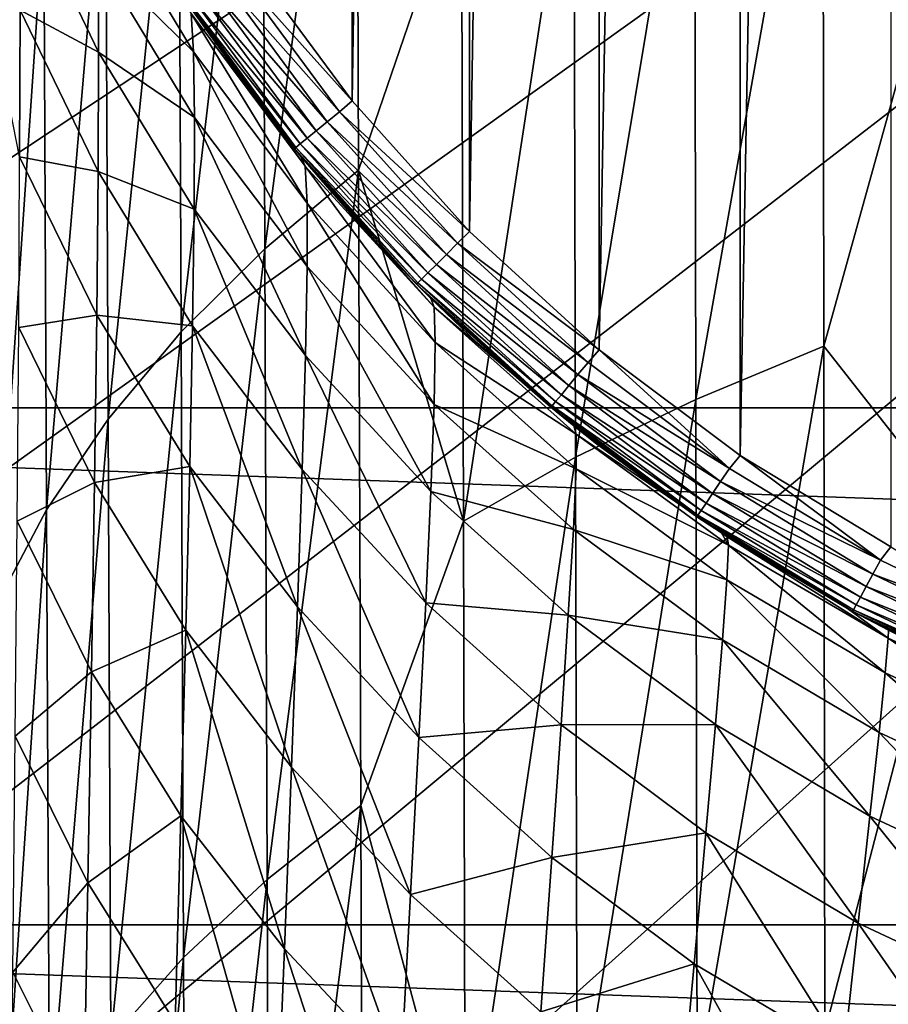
# Model space of a CAD drawing. Header units: metres. Extents: x -22 to 72, y -237 to 23.
# Tile 160 of 256: x -15.27 to -12.94, y -12.38 to -9.75. Entities that reach past the tile are written whole.
import ezdxf

# ---------------------------------------------------------------- set-up
doc = ezdxf.new("R2010")
doc.units = ezdxf.units.M
doc.layers.add('solid_509588_MEDIA_SW0001', color=7, linetype='CONTINUOUS')

msp = doc.modelspace()

# ---------------------------------------------------------------- linework, layer by layer
at = {"layer": 'solid_509588_MEDIA_SW0001'}
for points in [[(-13.339944, 10.910164, 132.943756), (-12.936608, 11.154256, 132.943756), (-13.339938, -10.910168, 132.943756)], [(-12.936608, 11.154256, 132.943756), (-12.936604, -11.154259, 132.943756), (-13.339938, -10.910168, 132.943756)], [(-13.71664, 10.628303, 132.943756), (-13.339944, 10.910164, 132.943756), (-13.716635, -10.628305, 132.943756)], [(-13.339944, 10.910164, 132.943756), (-13.339938, -10.910168, 132.943756), (-13.716635, -10.628305, 132.943756)], [(-14.063032, 10.311823, 132.943756), (-13.71664, 10.628303, 132.943756), (-14.063028, -10.311828, 132.943756)], [(-13.71664, 10.628303, 132.943756), (-13.716635, -10.628305, 132.943756), (-14.063028, -10.311828, 132.943756)], [(-14.376872, 9.963037, 132.943756), (-14.063032, 10.311823, 132.943756), (-14.376868, -9.963041, 132.943756)], [(-14.063032, 10.311823, 132.943756), (-14.063028, -10.311828, 132.943756), (-14.376868, -9.963041, 132.943756)], [(-14.376872, 9.963037, 132.943756), (-14.376868, -9.963041, 132.943756), (-14.655862, -9.584217, 132.943756)], [(-18.437321, -9.47928, 132.530869), (-18.078817, -10.146324, 132.530869), (0, 0, 132.892746)], [(-18.078817, -10.146324, 132.530869), (-17.696192, -10.79983, 132.530869), (0, 0, 132.892746)], [(-17.696192, -10.79983, 132.530869), (-17.289955, -11.438926, 132.530869), (0, 0, 132.892746)], [(-17.289955, -11.438926, 132.530869), (-16.860647, -12.062758, 132.530869), (0, 0, 132.892746)], [(-16.860647, -12.062758, 132.530869), (-16.408842, -12.670496, 132.530869), (0, 0, 132.892746)], [(-16.408842, -12.670496, 132.530869), (-15.935143, -13.261327, 132.530869), (0, 0, 132.892746)], [(-15.935143, -13.261327, 132.530869), (-15.440181, -13.834463, 132.530869), (0, 0, 132.892746)], [(-15.440181, -13.834463, 132.530869), (-14.924617, -14.38914, 132.530869), (0, 0, 132.892746)], [(-14.924617, -14.38914, 132.530869), (-14.38914, -14.924617, 132.530869), (0, 0, 132.892746)], [(-14.38914, -14.924617, 132.530869), (-13.834463, -15.440181, 132.530869), (0, 0, 132.892746)], [(-13.834463, -15.440181, 132.530869), (-13.261327, -15.935143, 132.530869), (0, 0, 132.892746)], [(-13.261327, -15.935143, 132.530869), (-12.670495, -16.408842, 132.530869), (0, 0, 132.892746)], [(-14.364878, -8.504751, 281.397705), (-14.616503, -8.726353, 281.209808), (-14.610191, -10.357885, 282.291656)], [(-14.359217, -10.148203, 282.493195), (-14.364878, -8.504751, 281.397705), (-14.610191, -10.357885, 282.291656)], [(-14.084499, -9.344161, 282.283844), (-14.364878, -8.504751, 281.397705), (-14.359217, -10.148203, 282.493195)], [(-14.616503, -8.726353, 281.209808), (-14.840764, -8.960969, 281.006531), (-14.833904, -10.579946, 282.074371)], [(-14.610191, -10.357885, 282.291656), (-14.616503, -8.726353, 281.209808), (-14.833904, -10.579946, 282.074371)], [(-13.119015, -8.846431, 282.731628), (-13.461451, -8.997644, 282.600677), (-13.458023, -10.760227, 283.717346)], [(-13.116444, -10.618416, 283.859161), (-13.119015, -8.846431, 282.731628), (-13.458023, -10.760227, 283.717346)], [(-12.758285, -9.328043, 283.251343), (-13.119015, -8.846431, 282.731628), (-13.116444, -10.618416, 283.859161)], [(-14.840764, -8.960969, 281.006531), (-15.036029, -9.20708, 280.78833), (-15.028735, -10.812938, 281.841888)], [(-14.833904, -10.579946, 282.074371), (-14.840764, -8.960969, 281.006531), (-15.028735, -10.812938, 281.841888)], [(-13.461451, -8.997644, 282.600677), (-13.783942, -9.162136, 282.450134), (-13.779668, -10.914603, 283.555389)], [(-13.458023, -10.760227, 283.717346), (-13.461451, -8.997644, 282.600677), (-13.779668, -10.914603, 283.555389)], [(-13.783942, -9.162136, 282.450134), (-14.084499, -9.344161, 282.283844), (-14.079416, -11.085575, 283.37677)], [(-13.779668, -10.914603, 283.555389), (-13.783942, -9.162136, 282.450134), (-14.079416, -11.085575, 283.37677)], [(-15.036029, -9.20708, 280.78833), (-15.200833, -9.462982, 280.555878), (-15.193222, -11.055246, 281.595062)], [(-15.028735, -10.812938, 281.841888), (-15.036029, -9.20708, 280.78833), (-15.193222, -11.055246, 281.595062)], [(-15.428912, -9.284578, 251.440598), (-15.264155, -9.720826, 251.34314), (-15.265137, -10.112972, 252.5336)], [(-12.756582, -11.075917, 284.329437), (-12.758285, -9.328043, 283.251343), (-13.116444, -10.618416, 283.859161)], [(19.747696, -10.783265), (-19.747696, -10.783265), (-20.466829, -9.346505)], [(20.466829, -9.346505), (19.747696, -10.783265), (-20.466829, -9.346505)], [(-14.079416, -11.085575, 283.37677), (-14.084499, -9.344161, 282.283844), (-14.359217, -10.148203, 282.493195)], [(-15.264937, -9.395018, 250.151642), (-15.0554, -9.582294, 248.921783), (-15.05402, -9.833014, 250.092926)], [(-15.264155, -9.720826, 251.34314), (-15.264937, -9.395018, 250.151642), (-15.05402, -9.833014, 250.092926)], [(-15.059694, -9.402173, 247.756821), (-14.80711, -9.729516, 246.590927), (-14.800343, -9.832531, 247.729492)], [(-15.0554, -9.582294, 248.921783), (-15.059694, -9.402173, 247.756821), (-14.800343, -9.832531, 247.729492)], [(-15.200833, -9.462982, 280.555878), (-15.333931, -9.726821, 280.31015), (-15.326115, -11.305114, 281.334991)], [(-15.193222, -11.055246, 281.595062), (-15.200833, -9.462982, 280.555878), (-15.326115, -11.305114, 281.334991)], [(-15.0554, -9.582294, 248.921783), (-14.800343, -9.832531, 247.729492), (-14.797622, -10.007652, 248.877823)], [(-15.05402, -9.833014, 250.092926), (-15.0554, -9.582294, 248.921783), (-14.797622, -10.007652, 248.877823)], [(-14.690636, -9.612301, 132.948761), (-14.655862, -9.584217, 132.943756), (-14.376868, -9.963041, 132.943756)], [(-14.725875, -9.635723, 132.963577), (-14.690636, -9.612301, 132.948761), (-14.410455, -9.992276, 132.948761)], [(-14.410455, -9.992276, 132.948761), (-14.690636, -9.612301, 132.948761), (-14.376868, -9.963041, 132.943756)], [(-14.757481, -9.656731, 132.987442), (-14.725875, -9.635723, 132.963577), (-14.443247, -10.019017, 132.963577)], [(-14.443247, -10.019017, 132.963577), (-14.725875, -9.635723, 132.963577), (-14.410455, -9.992276, 132.948761)], [(-14.803705, -9.687455, 133.057129), (-14.783866, -9.674269, 133.019165), (-14.497211, -10.063024, 133.019165)], [(-14.783866, -9.674269, 133.019165), (-14.757481, -9.656731, 132.987442), (-14.472658, -10.043001, 132.987442)], [(-14.497211, -10.063024, 133.019165), (-14.783866, -9.674269, 133.019165), (-14.472658, -10.043001, 132.987442)], [(-14.472658, -10.043001, 132.987442), (-14.757481, -9.656731, 132.987442), (-14.443247, -10.019017, 132.963577)], [(-14.527114, -10.087409, 133.099472), (-14.820135, -9.698376, 133.143753), (-14.816001, -9.695627, 133.099472)], [(-14.81869, -9.700549, 245.465988), (-14.820135, -9.698376, 133.143753), (-14.530961, -10.090547, 133.143753)], [(-14.527114, -10.087409, 133.099472), (-14.530961, -10.090547, 133.143753), (-14.820135, -9.698376, 133.143753)], [(-14.606797, -9.995203, 245.455734), (-14.81869, -9.700549, 245.465988), (-14.530961, -10.090547, 133.143753)], [(-14.50233, -10.137389, 246.562408), (-14.81869, -9.700549, 245.465988), (-14.606797, -9.995203, 245.455734)], [(-14.80711, -9.729516, 246.590927), (-14.81869, -9.700549, 245.465988), (-14.50233, -10.137389, 246.562408)], [(-14.816001, -9.695627, 133.099472), (-14.803705, -9.687455, 133.057129), (-14.515672, -10.078078, 133.057129)], [(-14.527114, -10.087409, 133.099472), (-14.816001, -9.695627, 133.099472), (-14.515672, -10.078078, 133.057129)], [(-14.515672, -10.078078, 133.057129), (-14.803705, -9.687455, 133.057129), (-14.497211, -10.063024, 133.019165)], [(-15.265137, -10.112972, 252.5336), (-15.264155, -9.720826, 251.34314), (-15.055321, -10.151637, 251.266815)], [(-15.264155, -9.720826, 251.34314), (-15.05402, -9.833014, 250.092926), (-15.055321, -10.151637, 251.266815)], [(-14.80711, -9.729516, 246.590927), (-14.50233, -10.137389, 246.562408), (-14.497149, -10.235849, 247.686127)], [(-14.800343, -9.832531, 247.729492), (-14.80711, -9.729516, 246.590927), (-14.497149, -10.235849, 247.686127)], [(-15.055321, -10.151637, 251.266815), (-15.05402, -9.833014, 250.092926), (-14.798647, -10.252229, 250.032547)], [(-15.05402, -9.833014, 250.092926), (-14.797622, -10.007652, 248.877823), (-14.798647, -10.252229, 250.032547)], [(-14.800343, -9.832531, 247.729492), (-14.497149, -10.235849, 247.686127), (-14.496934, -10.405387, 248.819717)], [(-14.797622, -10.007652, 248.877823), (-14.800343, -9.832531, 247.729492), (-14.496934, -10.405387, 248.819717)], [(-14.410455, -9.992276, 132.948761), (-14.376868, -9.963041, 132.943756), (-14.063028, -10.311828, 132.943756)], [(-14.443247, -10.019017, 132.963577), (-14.410455, -9.992276, 132.948761), (-14.094619, -10.343175, 132.948761)], [(-14.094619, -10.343175, 132.948761), (-14.410455, -9.992276, 132.948761), (-14.063028, -10.311828, 132.943756)], [(-14.798647, -10.252229, 250.032547), (-14.797622, -10.007652, 248.877823), (-14.501316, -10.643394, 249.959839)], [(-14.797622, -10.007652, 248.877823), (-14.496934, -10.405387, 248.819717), (-14.501316, -10.643394, 249.959839)], [(-14.513696, -10.111602, 245.451523), (-14.606797, -9.995203, 245.455734), (-14.530961, -10.090547, 133.143753)], [(-14.50233, -10.137389, 246.562408), (-14.606797, -9.995203, 245.455734), (-14.513696, -10.111602, 245.451523)], [(-14.497211, -10.063024, 133.019165), (-14.472658, -10.043001, 132.987442), (-14.151589, -10.399714, 132.987442)], [(-14.472658, -10.043001, 132.987442), (-14.443247, -10.019017, 132.963577), (-14.124652, -10.372981, 132.963577)], [(-14.151589, -10.399714, 132.987442), (-14.472658, -10.043001, 132.987442), (-14.124652, -10.372981, 132.963577)], [(-14.124652, -10.372981, 132.963577), (-14.443247, -10.019017, 132.963577), (-14.094619, -10.343175, 132.948761)], [(-14.515672, -10.078078, 133.057129), (-14.497211, -10.063024, 133.019165), (-14.174077, -10.422031, 133.019165)], [(-14.174077, -10.422031, 133.019165), (-14.497211, -10.063024, 133.019165), (-14.151589, -10.399714, 132.987442)], [(-14.201464, -10.449212, 133.099472), (-14.530961, -10.090547, 133.143753), (-14.527114, -10.087409, 133.099472)], [(-14.513696, -10.111602, 245.451523), (-14.530961, -10.090547, 133.143753), (-14.204988, -10.452709, 133.143753)], [(-14.201464, -10.449212, 133.099472), (-14.204988, -10.452709, 133.143753), (-14.530961, -10.090547, 133.143753)], [(-14.527114, -10.087409, 133.099472), (-14.515672, -10.078078, 133.057129), (-14.190985, -10.438811, 133.057129)], [(-14.201464, -10.449212, 133.099472), (-14.527114, -10.087409, 133.099472), (-14.190985, -10.438811, 133.057129)], [(-14.190985, -10.438811, 133.057129), (-14.515672, -10.078078, 133.057129), (-14.174077, -10.422031, 133.019165)], [(-15.267714, -10.568717, 253.719543), (-15.265137, -10.112972, 252.5336), (-15.05907, -10.535471, 252.440033)], [(-15.265137, -10.112972, 252.5336), (-15.055321, -10.151637, 251.266815), (-15.05907, -10.535471, 252.440033)], [(-14.340028, -10.311209, 245.445404), (-14.513696, -10.111602, 245.451523), (-14.204988, -10.452709, 133.143753)], [(-14.157189, -10.513659, 246.542145), (-14.513696, -10.111602, 245.451523), (-14.340028, -10.311209, 245.445404)], [(-14.50233, -10.137389, 246.562408), (-14.513696, -10.111602, 245.451523), (-14.157189, -10.513659, 246.542145)], [(-14.359217, -10.148203, 282.493195), (-14.610191, -10.357885, 282.291656), (-14.603914, -12.04218, 283.300507)], [(-14.353565, -11.845163, 283.515289), (-14.359217, -10.148203, 282.493195), (-14.603914, -12.04218, 283.300507)], [(-14.50233, -10.137389, 246.562408), (-14.157189, -10.513659, 246.542145), (-14.154472, -10.608626, 247.652191)], [(-14.497149, -10.235849, 247.686127), (-14.50233, -10.137389, 246.562408), (-14.154472, -10.608626, 247.652191)], [(-14.079416, -11.085575, 283.37677), (-14.359217, -10.148203, 282.493195), (-14.353565, -11.845163, 283.515289)], [(-15.05907, -10.535471, 252.440033), (-15.055321, -10.151637, 251.266815), (-14.80312, -10.563614, 251.190277)], [(-15.055321, -10.151637, 251.266815), (-14.798647, -10.252229, 250.032547), (-14.80312, -10.563614, 251.190277)], [(-14.80312, -10.563614, 251.190277), (-14.798647, -10.252229, 250.032547), (-14.509927, -10.947268, 251.103134)], [(-14.798647, -10.252229, 250.032547), (-14.501316, -10.643394, 249.959839), (-14.509927, -10.947268, 251.103134)], [(-14.497149, -10.235849, 247.686127), (-14.154472, -10.608626, 247.652191), (-14.157638, -10.77364, 248.772079)], [(-14.496934, -10.405387, 248.819717), (-14.497149, -10.235849, 247.686127), (-14.157638, -10.77364, 248.772079)], [(-14.16653, -10.491041, 245.44397), (-14.340028, -10.311209, 245.445404), (-14.204988, -10.452709, 133.143753)], [(-14.157189, -10.513659, 246.542145), (-14.340028, -10.311209, 245.445404), (-14.16653, -10.491041, 245.44397)], [(-14.094619, -10.343175, 132.948761), (-14.063028, -10.311828, 132.943756), (-13.716635, -10.628305, 132.943756)], [(-14.610191, -10.357885, 282.291656), (-14.833904, -10.579946, 282.074371), (-14.827108, -12.250896, 283.06958)], [(-14.603914, -12.04218, 283.300507), (-14.610191, -10.357885, 282.291656), (-14.827108, -12.250896, 283.06958)], [(-14.124652, -10.372981, 132.963577), (-14.094619, -10.343175, 132.948761), (-13.746128, -10.661666, 132.948761)], [(-13.746128, -10.661666, 132.948761), (-14.094619, -10.343175, 132.948761), (-13.716635, -10.628305, 132.943756)], [(-14.151589, -10.399714, 132.987442), (-14.124652, -10.372981, 132.963577), (-13.773117, -10.694253, 132.963577)], [(-13.773117, -10.694253, 132.963577), (-14.124652, -10.372981, 132.963577), (-13.746128, -10.661666, 132.948761)], [(-14.501316, -10.643394, 249.959839), (-14.496934, -10.405387, 248.819717), (-14.16625, -11.006137, 249.898483)], [(-14.496934, -10.405387, 248.819717), (-14.157638, -10.77364, 248.772079), (-14.16625, -11.006137, 249.898483)], [(-14.174077, -10.422031, 133.019165), (-14.151589, -10.399714, 132.987442), (-13.797324, -10.723482, 132.987442)], [(-13.797324, -10.723482, 132.987442), (-14.151589, -10.399714, 132.987442), (-13.773117, -10.694253, 132.963577)], [(-14.201464, -10.449212, 133.099472), (-14.190985, -10.438811, 133.057129), (-13.832727, -10.766229, 133.057129)], [(-14.190985, -10.438811, 133.057129), (-14.174077, -10.422031, 133.019165), (-13.817533, -10.747882, 133.019165)], [(-13.832727, -10.766229, 133.057129), (-14.190985, -10.438811, 133.057129), (-13.817533, -10.747882, 133.019165)], [(-13.817533, -10.747882, 133.019165), (-14.174077, -10.422031, 133.019165), (-13.797324, -10.723482, 132.987442)], [(-13.842144, -10.777598, 133.099472), (-14.204988, -10.452709, 133.143753), (-14.201464, -10.449212, 133.099472)], [(-14.16653, -10.491041, 245.44397), (-14.204988, -10.452709, 133.143753), (-13.845311, -10.781423, 133.143753)], [(-13.842144, -10.777598, 133.099472), (-13.845311, -10.781423, 133.143753), (-14.204988, -10.452709, 133.143753)], [(-13.842144, -10.777598, 133.099472), (-14.201464, -10.449212, 133.099472), (-13.832727, -10.766229, 133.057129)], [(-14.043142, -10.608618, 245.445129), (-14.16653, -10.491041, 245.44397), (-13.845311, -10.781423, 133.143753)], [(-13.784199, -10.831229, 245.453583), (-14.16653, -10.491041, 245.44397), (-14.043142, -10.608618, 245.445129)], [(-14.157189, -10.513659, 246.542145), (-14.16653, -10.491041, 245.44397), (-13.784199, -10.831229, 245.453583)], [(-14.157189, -10.513659, 246.542145), (-13.784199, -10.831229, 245.453583), (-13.777663, -10.852748, 246.538269)], [(-14.154472, -10.608626, 247.652191), (-14.157189, -10.513659, 246.542145), (-13.777663, -10.852748, 246.538269)], [(-15.267714, -10.568717, 253.719543), (-15.05907, -10.535471, 252.440033), (-15.065033, -10.981828, 253.609192)], [(-15.065033, -10.981828, 253.609192), (-15.05907, -10.535471, 252.440033), (-14.810738, -10.939162, 252.347626)], [(-15.05907, -10.535471, 252.440033), (-14.80312, -10.563614, 251.190277), (-14.810738, -10.939162, 252.347626)], [(-15.271717, -11.085325, 254.897568), (-15.267714, -10.568717, 253.719543), (-15.065033, -10.981828, 253.609192)], [(-14.810738, -10.939162, 252.347626), (-14.80312, -10.563614, 251.190277), (-14.522399, -11.314407, 252.246246)], [(-14.80312, -10.563614, 251.190277), (-14.509927, -10.947268, 251.103134), (-14.522399, -11.314407, 252.246246)], [(-14.833904, -10.579946, 282.074371), (-15.028735, -10.812938, 281.841888), (-15.02154, -12.469942, 282.823242)], [(-14.827108, -12.250896, 283.06958), (-14.833904, -10.579946, 282.074371), (-15.02154, -12.469942, 282.823242)], [(-14.157638, -10.77364, 248.772079), (-14.154472, -10.608626, 247.652191), (-13.778161, -10.945967, 247.635529)], [(-14.154472, -10.608626, 247.652191), (-13.777663, -10.852748, 246.538269), (-13.778161, -10.945967, 247.635529)], [(-13.784199, -10.831229, 245.453583), (-14.043142, -10.608618, 245.445129), (-13.845311, -10.781423, 133.143753)], [(-13.116444, -10.618416, 283.859161), (-13.458023, -10.760227, 283.717346), (-13.454556, -12.580302, 284.753174)], [(-13.113824, -12.448462, 284.905426), (-13.116444, -10.618416, 283.859161), (-13.454556, -12.580302, 284.753174)], [(-12.756582, -11.075917, 284.329437), (-13.116444, -10.618416, 283.859161), (-13.113824, -12.448462, 284.905426)], [(-14.509927, -10.947268, 251.103134), (-14.501316, -10.643394, 249.959839), (-14.179874, -11.303556, 251.028091)], [(-14.501316, -10.643394, 249.959839), (-14.16625, -11.006137, 249.898483), (-14.179874, -11.303556, 251.028091)], [(-13.368291, -10.944723, 132.948761), (-13.746128, -10.661666, 132.948761), (-13.716635, -10.628305, 132.943756)], [(-13.368291, -10.944723, 132.948761), (-13.716635, -10.628305, 132.943756), (-13.339938, -10.910168, 132.943756)], [(-13.773117, -10.694253, 132.963577), (-13.746128, -10.661666, 132.948761), (-13.368291, -10.944723, 132.948761)], [(-13.797324, -10.723482, 132.987442), (-13.773117, -10.694253, 132.963577), (-13.39198, -10.979783, 132.963577)], [(-13.39198, -10.979783, 132.963577), (-13.773117, -10.694253, 132.963577), (-13.368291, -10.944723, 132.948761)], [(-13.817533, -10.747882, 133.019165), (-13.797324, -10.723482, 132.987442), (-13.413227, -11.01123, 132.987442)], [(-13.413227, -11.01123, 132.987442), (-13.797324, -10.723482, 132.987442), (-13.39198, -10.979783, 132.963577)], [(-13.832727, -10.766229, 133.057129), (-13.817533, -10.747882, 133.019165), (-13.430964, -11.03748, 133.019165)], [(-13.430964, -11.03748, 133.019165), (-13.817533, -10.747882, 133.019165), (-13.413227, -11.01123, 132.987442)], [(-14.16625, -11.006137, 249.898483), (-14.157638, -10.77364, 248.772079), (-13.785442, -11.108149, 248.742386)], [(-14.157638, -10.77364, 248.772079), (-13.778161, -10.945967, 247.635529), (-13.785442, -11.108149, 248.742386)], [(-13.452567, -11.069452, 133.099472), (-13.845311, -10.781423, 133.143753), (-13.842144, -10.777598, 133.099472)], [(-13.842144, -10.777598, 133.099472), (-13.832727, -10.766229, 133.057129), (-13.444302, -11.057219, 133.057129)], [(-13.452567, -11.069452, 133.099472), (-13.842144, -10.777598, 133.099472), (-13.444302, -11.057219, 133.057129)], [(-13.444302, -11.057219, 133.057129), (-13.832727, -10.766229, 133.057129), (-13.430964, -11.03748, 133.019165)], [(-13.458023, -10.760227, 283.717346), (-13.779668, -10.914603, 283.555389), (-13.775365, -12.723952, 284.580231)], [(-13.454556, -12.580302, 284.753174), (-13.458023, -10.760227, 283.717346), (-13.775365, -12.723952, 284.580231)], [(18.928516, -12.163916), (-18.928516, -12.163916), (-19.747696, -10.783265)], [(19.747696, -10.783265), (18.928516, -12.163916), (-19.747696, -10.783265)], [(-13.784199, -10.831229, 245.453583), (-13.845311, -10.781423, 133.143753), (-13.455346, -11.073565, 133.143753)], [(-13.452567, -11.069452, 133.099472), (-13.455346, -11.073565, 133.143753), (-13.845311, -10.781423, 133.143753)], [(-15.028735, -10.812938, 281.841888), (-15.193222, -11.055246, 281.595062), (-15.185749, -12.697794, 282.562439)], [(-15.02154, -12.469942, 282.823242), (-15.028735, -10.812938, 281.841888), (-15.185749, -12.697794, 282.562439)], [(-13.723418, -10.879204, 245.455872), (-13.784199, -10.831229, 245.453583), (-13.455346, -11.073565, 133.143753)], [(-13.389996, -11.116979, 245.468887), (-13.784199, -10.831229, 245.453583), (-13.723418, -10.879204, 245.455872)], [(-13.777663, -10.852748, 246.538269), (-13.784199, -10.831229, 245.453583), (-13.389996, -11.116979, 245.468887)], [(-13.778161, -10.945967, 247.635529), (-13.777663, -10.852748, 246.538269), (-13.37078, -11.149311, 246.541763)], [(-13.777663, -10.852748, 246.538269), (-13.389996, -11.116979, 245.468887), (-13.37078, -11.149311, 246.541763)], [(-13.389996, -11.116979, 245.468887), (-13.723418, -10.879204, 245.455872), (-13.455346, -11.073565, 133.143753)], [(-12.964696, -11.18966, 132.948761), (-13.368291, -10.944723, 132.948761), (-13.339938, -10.910168, 132.943756)], [(-12.964696, -11.18966, 132.948761), (-13.339938, -10.910168, 132.943756), (-12.936604, -11.154259, 132.943756)], [(-13.779668, -10.914603, 283.555389), (-14.079416, -11.085575, 283.37677), (-14.074322, -12.883191, 284.389709)], [(-13.775365, -12.723952, 284.580231), (-13.779668, -10.914603, 283.555389), (-14.074322, -12.883191, 284.389709)], [(-15.065033, -10.981828, 253.609192), (-14.810738, -10.939162, 252.347626), (-14.821202, -11.376233, 253.501205)], [(-14.821202, -11.376233, 253.501205), (-14.810738, -10.939162, 252.347626), (-14.538364, -11.742213, 253.385818)], [(-14.810738, -10.939162, 252.347626), (-14.522399, -11.314407, 252.246246), (-14.538364, -11.742213, 253.385818)], [(-14.522399, -11.314407, 252.246246), (-14.509927, -10.947268, 251.103134), (-14.198074, -11.663341, 252.157578)], [(-14.509927, -10.947268, 251.103134), (-14.179874, -11.303556, 251.028091), (-14.198074, -11.663341, 252.157578)], [(-13.785442, -11.108149, 248.742386), (-13.778161, -10.945967, 247.635529), (-13.374989, -11.24212, 247.627136)], [(-13.778161, -10.945967, 247.635529), (-13.37078, -11.149311, 246.541763), (-13.374989, -11.24212, 247.627136)], [(-13.39198, -10.979783, 132.963577), (-13.368291, -10.944723, 132.948761), (-12.964696, -11.18966, 132.948761)], [(-15.271717, -11.085325, 254.897568), (-15.065033, -10.981828, 253.609192), (-15.072977, -11.488019, 254.770859)], [(-15.072977, -11.488019, 254.770859), (-15.065033, -10.981828, 253.609192), (-14.821202, -11.376233, 253.501205)], [(-13.413227, -11.01123, 132.987442), (-13.39198, -10.979783, 132.963577), (-12.98486, -11.226859, 132.963577)], [(-12.98486, -11.226859, 132.963577), (-13.39198, -10.979783, 132.963577), (-12.964696, -11.18966, 132.948761)], [(-14.179874, -11.303556, 251.028091), (-14.16625, -11.006137, 249.898483), (-13.799005, -11.336778, 249.855606)], [(-14.16625, -11.006137, 249.898483), (-13.785442, -11.108149, 248.742386), (-13.799005, -11.336778, 249.855606)], [(-13.430964, -11.03748, 133.019165), (-13.413227, -11.01123, 132.987442), (-13.002946, -11.260224, 132.987442)], [(-13.002946, -11.260224, 132.987442), (-13.413227, -11.01123, 132.987442), (-12.98486, -11.226859, 132.963577)], [(-13.444302, -11.057219, 133.057129), (-13.430964, -11.03748, 133.019165), (-13.018044, -11.288077, 133.019165)], [(-13.018044, -11.288077, 133.019165), (-13.430964, -11.03748, 133.019165), (-13.002946, -11.260224, 132.987442)], [(-15.193222, -11.055246, 281.595062), (-15.326115, -11.305114, 281.334991), (-15.318484, -12.932799, 282.288483)], [(-15.185749, -12.697794, 282.562439), (-15.193222, -11.055246, 281.595062), (-15.318484, -12.932799, 282.288483)], [(-13.036431, -11.322, 133.099472), (-13.455346, -11.073565, 133.143753), (-13.452567, -11.069452, 133.099472)], [(-13.452567, -11.069452, 133.099472), (-13.444302, -11.057219, 133.057129), (-13.029396, -11.30902, 133.057129)], [(-13.036431, -11.322, 133.099472), (-13.452567, -11.069452, 133.099472), (-13.029396, -11.30902, 133.057129)], [(-13.029396, -11.30902, 133.057129), (-13.444302, -11.057219, 133.057129), (-13.018044, -11.288077, 133.019165)], [(-15.27698, -11.660061, 256.06424), (-15.271717, -11.085325, 254.897568), (-15.072977, -11.488019, 254.770859)], [(-14.074322, -12.883191, 284.389709), (-14.079416, -11.085575, 283.37677), (-14.353565, -11.845163, 283.515289)], [(-13.389996, -11.116979, 245.468887), (-13.455346, -11.073565, 133.143753), (-13.038797, -11.326364, 133.143753)], [(-13.036431, -11.322, 133.099472), (-13.038797, -11.326364, 133.143753), (-13.455346, -11.073565, 133.143753)], [(-12.754828, -12.878385, 285.32959), (-12.756582, -11.075917, 284.329437), (-13.113824, -12.448462, 284.905426)], [(-13.799005, -11.336778, 249.855606), (-13.785442, -11.108149, 248.742386), (-13.386858, -11.402822, 248.721771)], [(-13.785442, -11.108149, 248.742386), (-13.374989, -11.24212, 247.627136), (-13.386858, -11.402822, 248.721771)], [(-13.374588, -11.127, 245.469177), (-13.389996, -11.116979, 245.468887), (-13.038797, -11.326364, 133.143753)], [(-13.37078, -11.149311, 246.541763), (-13.389996, -11.116979, 245.468887), (-13.374588, -11.127, 245.469177)], [(-13.374989, -11.24212, 247.627136), (-13.37078, -11.149311, 246.541763), (-12.952006, -11.490504, 247.598221)], [(-13.053109, -11.318576, 245.468643), (-13.374588, -11.127, 245.469177), (-13.038797, -11.326364, 133.143753)], [(-12.94407, -11.398428, 246.523285), (-13.374588, -11.127, 245.469177), (-13.053109, -11.318576, 245.468643)], [(-13.37078, -11.149311, 246.541763), (-13.374588, -11.127, 245.469177), (-12.94407, -11.398428, 246.523285)], [(-13.37078, -11.149311, 246.541763), (-12.94407, -11.398428, 246.523285), (-12.952006, -11.490504, 247.598221)], [(-12.539177, -11.39415, 132.948761), (-12.964696, -11.18966, 132.948761), (-12.936604, -11.154259, 132.943756)], [(-12.98486, -11.226859, 132.963577), (-12.964696, -11.18966, 132.948761), (-12.539177, -11.39415, 132.948761)], [(-13.002946, -11.260224, 132.987442), (-12.98486, -11.226859, 132.963577), (-12.555625, -11.433135, 132.963577)], [(-12.555625, -11.433135, 132.963577), (-12.98486, -11.226859, 132.963577), (-12.539177, -11.39415, 132.948761)], [(-13.386858, -11.402822, 248.721771), (-13.374989, -11.24212, 247.627136), (-12.96848, -11.649612, 248.682068)], [(-13.374989, -11.24212, 247.627136), (-12.952006, -11.490504, 247.598221), (-12.96848, -11.649612, 248.682068)], [(-13.018044, -11.288077, 133.019165), (-13.002946, -11.260224, 132.987442), (-12.570376, -11.468102, 132.987442)], [(-12.570376, -11.468102, 132.987442), (-13.002946, -11.260224, 132.987442), (-12.555625, -11.433135, 132.963577)], [(-14.198074, -11.663341, 252.157578), (-14.179874, -11.303556, 251.028091), (-13.818345, -11.62934, 250.971878)], [(-14.179874, -11.303556, 251.028091), (-13.799005, -11.336778, 249.855606), (-13.818345, -11.62934, 250.971878)], [(-13.029396, -11.30902, 133.057129), (-13.018044, -11.288077, 133.019165), (-12.582692, -11.497292, 133.019165)], [(-12.582692, -11.497292, 133.019165), (-13.018044, -11.288077, 133.019165), (-12.570376, -11.468102, 132.987442)], [(-14.538364, -11.742213, 253.385818), (-14.522399, -11.314407, 252.246246), (-14.220414, -12.082936, 253.283615)], [(-14.522399, -11.314407, 252.246246), (-14.198074, -11.663341, 252.157578), (-14.220414, -12.082936, 253.283615)], [(-12.943456, -11.376722, 245.46315), (-13.053109, -11.318576, 245.468643), (-13.038797, -11.326364, 133.143753)], [(-12.94407, -11.398428, 246.523285), (-13.053109, -11.318576, 245.468643), (-12.943456, -11.376722, 245.46315)], [(-12.597691, -11.532843, 133.099472), (-13.038797, -11.326364, 133.143753), (-13.036431, -11.322, 133.099472)], [(-12.943456, -11.376722, 245.46315), (-13.038797, -11.326364, 133.143753), (-12.599621, -11.537416, 133.143753)], [(-12.597691, -11.532843, 133.099472), (-12.599621, -11.537416, 133.143753), (-13.038797, -11.326364, 133.143753)], [(-13.036431, -11.322, 133.099472), (-13.029396, -11.30902, 133.057129), (-12.591951, -11.51924, 133.057129)], [(-12.597691, -11.532843, 133.099472), (-13.036431, -11.322, 133.099472), (-12.591951, -11.51924, 133.057129)], [(-12.591951, -11.51924, 133.057129), (-13.029396, -11.30902, 133.057129), (-12.582692, -11.497292, 133.019165)], [(-13.818345, -11.62934, 250.971878), (-13.799005, -11.336778, 249.855606), (-13.40582, -11.62895, 249.822449)], [(-13.799005, -11.336778, 249.855606), (-13.386858, -11.402822, 248.721771), (-13.40582, -11.62895, 249.822449)], [(-15.072977, -11.488019, 254.770859), (-14.821202, -11.376233, 253.501205), (-14.834214, -11.872189, 254.647629)], [(-14.834214, -11.872189, 254.647629), (-14.821202, -11.376233, 253.501205), (-14.557455, -12.22809, 254.518494)], [(-14.821202, -11.376233, 253.501205), (-14.538364, -11.742213, 253.385818), (-14.557455, -12.22809, 254.518494)], [(-12.94407, -11.398428, 246.523285), (-12.943456, -11.376722, 245.46315), (-12.505402, -11.599491, 246.497681)], [(-13.40582, -11.62895, 249.822449), (-13.386858, -11.402822, 248.721771), (-12.992858, -11.873321, 249.771606)], [(-13.386858, -11.402822, 248.721771), (-12.96848, -11.649612, 248.682068), (-12.992858, -11.873321, 249.771606)], [(-12.952006, -11.490504, 247.598221), (-12.94407, -11.398428, 246.523285), (-12.516877, -11.691456, 247.563187)], [(-12.94407, -11.398428, 246.523285), (-12.505402, -11.599491, 246.497681), (-12.516877, -11.691456, 247.563187)], [(-15.27698, -11.660061, 256.06424), (-15.072977, -11.488019, 254.770859), (-15.08267, -12.051362, 255.921631)], [(-15.08267, -12.051362, 255.921631), (-15.072977, -11.488019, 254.770859), (-14.834214, -11.872189, 254.647629)], [(-12.96848, -11.649612, 248.682068), (-12.952006, -11.490504, 247.598221), (-12.537747, -11.849702, 248.637161)], [(-12.952006, -11.490504, 247.598221), (-12.516877, -11.691456, 247.563187), (-12.537747, -11.849702, 248.637161)], [(-14.198074, -11.663341, 252.157578), (-13.818345, -11.62934, 250.971878), (-13.84296, -11.983324, 252.087952)], [(-13.84296, -11.983324, 252.087952), (-13.818345, -11.62934, 250.971878), (-13.431307, -11.918035, 250.925934)], [(-13.818345, -11.62934, 250.971878), (-13.40582, -11.62895, 249.822449), (-13.431307, -11.918035, 250.925934)], [(-13.431307, -11.918035, 250.925934), (-13.40582, -11.62895, 249.822449), (-13.024507, -12.159199, 250.863708)], [(-13.40582, -11.62895, 249.822449), (-12.992858, -11.873321, 249.771606), (-13.024507, -12.159199, 250.863708)], [(-15.283335, -12.290193, 257.216064), (-15.27698, -11.660061, 256.06424), (-15.08267, -12.051362, 255.921631)], [(-14.220414, -12.082936, 253.283615), (-14.198074, -11.663341, 252.157578), (-13.84296, -11.983324, 252.087952)], [(-12.992858, -11.873321, 249.771606), (-12.96848, -11.649612, 248.682068), (-12.567314, -12.071833, 249.716476)], [(-12.96848, -11.649612, 248.682068), (-12.537747, -11.849702, 248.637161), (-12.567314, -12.071833, 249.716476)], [(-14.557455, -12.22809, 254.518494), (-14.538364, -11.742213, 253.385818), (-14.246458, -12.559792, 254.402893)], [(-14.538364, -11.742213, 253.385818), (-14.220414, -12.082936, 253.283615), (-14.246458, -12.559792, 254.402893)], [(-14.353565, -11.845163, 283.515289), (-14.603914, -12.04218, 283.300507), (-14.597678, -13.777295, 284.234131)], [(-14.347925, -13.593718, 284.46167), (-14.353565, -11.845163, 283.515289), (-14.597678, -13.777295, 284.234131)], [(-14.074322, -12.883191, 284.389709), (-14.353565, -11.845163, 283.515289), (-14.347925, -13.593718, 284.46167)], [(-15.08267, -12.051362, 255.921631), (-14.834214, -11.872189, 254.647629), (-14.849472, -12.424393, 255.783524)], [(-14.849472, -12.424393, 255.783524), (-14.834214, -11.872189, 254.647629), (-14.579304, -12.769445, 255.6409)], [(-14.834214, -11.872189, 254.647629), (-14.557455, -12.22809, 254.518494), (-14.579304, -12.769445, 255.6409)], [(-13.024507, -12.159199, 250.863708), (-12.992858, -11.873321, 249.771606), (-12.604883, -12.355453, 250.798004)], [(-12.992858, -11.873321, 249.771606), (-12.567314, -12.071833, 249.716476), (-12.604883, -12.355453, 250.798004)], [(-13.84296, -11.983324, 252.087952), (-13.431307, -11.918035, 250.925934), (-13.46275, -12.26761, 252.029007)], [(-13.46275, -12.26761, 252.029007), (-13.431307, -11.918035, 250.925934), (-13.062794, -12.504822, 251.95517)], [(-13.431307, -11.918035, 250.925934), (-13.024507, -12.159199, 250.863708), (-13.062794, -12.504822, 251.95517)], [(-14.220414, -12.082936, 253.283615), (-13.84296, -11.983324, 252.087952), (-13.87235, -12.396222, 253.200531)], [(-13.87235, -12.396222, 253.200531), (-13.84296, -11.983324, 252.087952), (-13.46275, -12.26761, 252.029007)], [(-14.603914, -12.04218, 283.300507), (-14.827108, -12.250896, 283.06958), (-14.820389, -13.971845, 283.990082)], [(-14.597678, -13.777295, 284.234131), (-14.603914, -12.04218, 283.300507), (-14.820389, -13.971845, 283.990082)], [(-15.283335, -12.290193, 257.216064), (-15.08267, -12.051362, 255.921631), (-15.093877, -12.669174, 257.058075)], [(-15.093877, -12.669174, 257.058075), (-15.08267, -12.051362, 255.921631), (-14.849472, -12.424393, 255.783524)], [(-14.246458, -12.559792, 254.402893), (-14.220414, -12.082936, 253.283615), (-13.87235, -12.396222, 253.200531)], [(18.011908, -13.484106), (-18.011908, -13.484106), (-18.928516, -12.163916)], [(18.928516, -12.163916), (18.011908, -13.484106), (-18.928516, -12.163916)], [(-13.062794, -12.504822, 251.95517), (-13.024507, -12.159199, 250.863708), (-12.649759, -12.69817, 251.878632)], [(-13.024507, -12.159199, 250.863708), (-12.604883, -12.355453, 250.798004), (-12.649759, -12.69817, 251.878632)], [(-14.827108, -12.250896, 283.06958), (-15.02154, -12.469942, 282.823242), (-15.014462, -14.176081, 283.730377)], [(-14.820389, -13.971845, 283.990082), (-14.827108, -12.250896, 283.06958), (-15.014462, -14.176081, 283.730377)], [(-14.579304, -12.769445, 255.6409), (-14.557455, -12.22809, 254.518494), (-14.27577, -13.091357, 255.512085)], [(-14.557455, -12.22809, 254.518494), (-14.246458, -12.559792, 254.402893), (-14.27577, -13.091357, 255.512085)], [(-13.87235, -12.396222, 253.200531), (-13.46275, -12.26761, 252.029007), (-13.499583, -12.675214, 253.128464)], [(-13.499583, -12.675214, 253.128464), (-13.46275, -12.26761, 252.029007), (-13.107087, -12.907763, 253.042831)], [(-13.46275, -12.26761, 252.029007), (-13.062794, -12.504822, 251.95517), (-13.107087, -12.907763, 253.042831)], [(-15.290613, -12.972989, 258.34967), (-15.283335, -12.290193, 257.216064), (-15.093877, -12.669174, 257.058075)]]:
    msp.add_3dface(points, dxfattribs=at)

doc.saveas('drawing.dxf')
